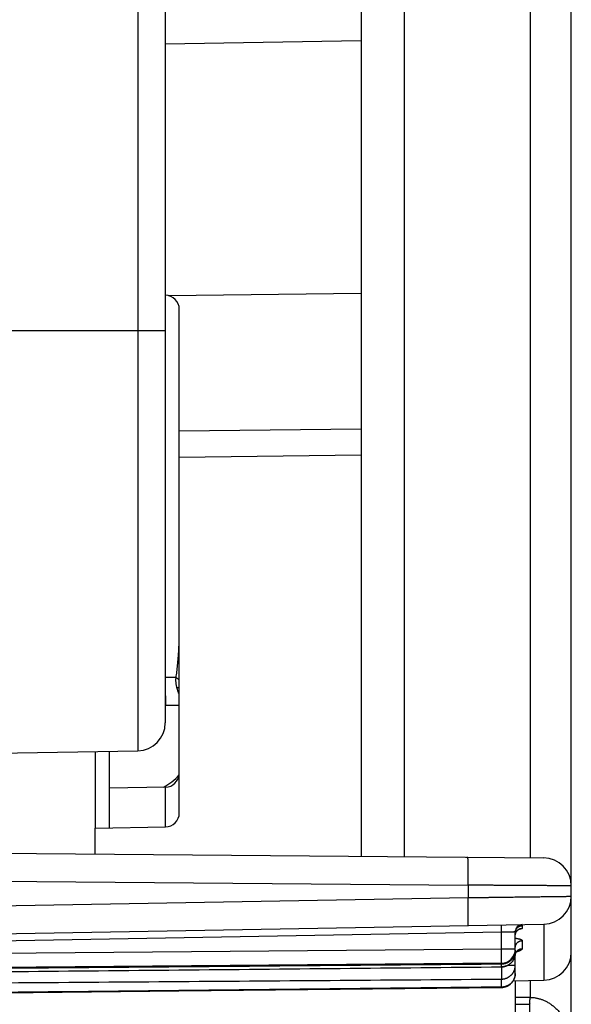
# Model space of a CAD drawing. Header units: inches. Extents: x 0 to 22, y 0 to 17.
# Tile 7 of 57: x 4.767 to 5.161, y 8.224 to 8.928. Entities that reach past the tile are written whole.
import ezdxf

# ---------------------------------------------------------------- set-up
doc = ezdxf.new("R2010")
doc.units = ezdxf.units.IN
doc.header["$LTSCALE"] = 1.21
doc.header["$MEASUREMENT"] = 0
doc.layers.get('0').update_dxf_attribs({"linetype": 'CONTINUOUS'})

msp = doc.modelspace()

# ---------------------------------------------------------------- linework, layer by layer
at = {"color": 7, "linetype": 'CONTINUOUS'}
for p, q in [((5.16118, 7.38386), (5.16118, 13.32864)), ((5.01118, 12.16744), (5.01118, 8.33006)), ((5.04171, 12.16771), (5.04171, 8.32979)), ((4.85153, 12.09209), (4.85153, 8.40541)), ((4.87118, 12.0721), (4.87118, 8.4254)), ((4.87118, 8.91058), (5.01118, 8.91302)), ((4.87348, 8.73066), (5.01118, 8.73234)), ((4.87118, 8.73092), (4.87136, 8.73092)), ((4.87136, 8.45775), (4.87136, 8.73092)), ((4.88118, 8.36101), (4.88118, 8.72092)), ((4.68618, 8.70575), (4.87118, 8.70575)), ((4.88118, 8.63399), (5.01118, 8.63558)), ((4.88118, 8.6152), (5.01118, 8.61679)), ((4.87887, 8.45775), (4.87118, 8.45775)), ((4.88118, 8.43775), (4.87118, 8.43775)), ((4.70653, 8.40288), (4.85153, 8.40541)), ((4.83118, 8.40505), (4.83118, 8.35031)), ((4.87136, 8.37944), (4.83118, 8.37874)), ((4.87136, 8.35101), (4.87136, 8.37944)), ((4.82118, 8.35014), (4.87136, 8.35101)), ((4.82118, 8.33172), (4.82118, 8.35014)), ((4.53301, 8.33423), (5.14136, 8.32892)), ((4.53283, 8.31424), (5.08749, 8.3094)), ((5.08749, 8.3094), (5.08749, 8.30052)), ((4.53263, 8.29083), (5.08749, 8.30052)), ((4.41318, 8.26875), (5.14153, 8.28146)), ((5.14153, 8.28146), (5.14153, 8.24146)), ((4.42327, 8.26393), (5.11127, 8.27594)), ((5.11127, 8.26366), (5.11127, 8.27594)), ((5.12118, 8.24633), (5.12118, 8.27619)), ((5.1261, 8.28043), (5.1261, 8.27855)), ((5.1261, 8.26977), (5.1261, 8.26403)), ((5.11127, 8.26366), (4.42327, 8.25766)), ((5.12118, 8.26366), (5.11127, 8.26366)), ((5.12118, 8.2629), (5.12115, 8.2629)), ((5.11127, 8.25366), (4.42327, 8.24766)), ((5.11127, 8.25103), (5.11127, 8.25291)), ((5.1158, 8.25213), (5.12118, 8.25213)), ((5.11127, 8.23655), (5.11127, 8.24228)), ((5.11969, 8.24108), (5.14153, 8.24146)), ((5.12118, 8.24111), (5.12118, 7.35296)), ((5.12118, 8.22945), (5.13171, 8.22926)), ((5.12118, 8.22445), (5.13144, 8.22427)), ((5.13144, 8.22427), (5.13144, 7.35314))]:
    msp.add_line(p, q, dxfattribs=at)
for points in [[(5.12118, 8.27357), (5.12119, 8.27378), (5.12121, 8.27413), (5.12127, 8.27448), (5.12135, 8.27482), (5.12145, 8.27516), (5.12157, 8.27548), (5.12172, 8.2758), (5.12188, 8.27609), (5.12206, 8.27636), (5.12224, 8.27661), (5.12243, 8.27682), (5.12261, 8.27702), (5.12279, 8.27719), (5.12297, 8.27733), (5.12313, 8.27746), (5.12328, 8.27756), (5.12342, 8.27765), (5.12354, 8.27772), (5.12365, 8.27779), (5.12375, 8.27784), (5.12384, 8.27788), (5.12392, 8.27791), (5.12399, 8.27794), (5.12404, 8.27796), (5.12407, 8.27797), (5.12408, 8.27798)], [(5.12118, 8.25914), (5.12119, 8.25937), (5.12122, 8.25972), (5.12128, 8.26007), (5.12137, 8.26039), (5.12147, 8.26069), (5.12159, 8.26097), (5.12172, 8.26122), (5.12185, 8.26143), (5.12198, 8.26162), (5.12211, 8.26178), (5.12222, 8.26191), (5.12233, 8.26202), (5.12243, 8.26211), (5.12251, 8.26218), (5.12258, 8.26223), (5.12263, 8.26227), (5.12266, 8.26229), (5.12267, 8.2623)], [(4.42328, 8.24445), (4.6516, 8.24663), (4.88103, 8.24881), (5.11128, 8.25099)], [(4.42329, 8.22888), (4.65148, 8.23136), (4.88091, 8.23385), (5.11129, 8.23633)]]:
    msp.add_lwpolyline(points, dxfattribs=at)
for centre, radius, start, end in [((4.87118, 8.72092), 0.01, 0, 89), ((4.85118, 8.4254), 0.02, 271, 360), ((4.85118, 8.41475), 0.04, 297.91846, 318.42786), ((4.87118, 8.38944), 0.01, 271, 356.57692), ((4.87118, 8.36101), 0.01, 271, 360), ((5.14118, 8.30892), 0.02, 359.99999, 89.49869), ((5.14118, 8.30146), 0.02, 271, 360), ((5.12618, 8.27619), 0.005, 90.99985, 180), ((5.11118, 8.26366), 0.01, 270.5, 360), ((5.14118, 8.26146), 0.02, 271, 360)]:
    msp.add_arc(centre, radius, start, end, dxfattribs=at)
for points, knots in [([(5.13168, 12.16849), (5.13168, 11.75297), (5.13172, 10.88866), (5.1317, 9.60884), (5.13171, 8.74453), (5.13171, 8.32901)], [0, 0, 0, 0, 0.324674, 0.675326, 1, 1, 1, 1]), ([(4.87887, 8.45775), (4.87909, 8.45912), (4.8795, 8.46203), (4.88004, 8.46673), (4.8805, 8.47206), (4.88088, 8.47807), (4.88113, 8.48467), (4.88118, 8.48926), (4.88118, 8.49163)], [0, 0, 0, 0, 0.122019, 0.260132, 0.416993, 0.594889, 0.791197, 1, 1, 1, 1]), ([(4.87171, 8.43775), (4.8717, 8.43775), (4.87168, 8.4378), (4.87167, 8.43786), (4.87165, 8.438), (4.87163, 8.43818), (4.87162, 8.43841), (4.8716, 8.43868), (4.87158, 8.43901), (4.87157, 8.43939), (4.87155, 8.43981), (4.87154, 8.44028), (4.87152, 8.44079), (4.87151, 8.44135), (4.87149, 8.44195), (4.87148, 8.44259), (4.87147, 8.44327), (4.87145, 8.44398), (4.87144, 8.44473), (4.87143, 8.44552), (4.87142, 8.44633), (4.87141, 8.44718), (4.8714, 8.44805), (4.87139, 8.44895), (4.87139, 8.44987), (4.87138, 8.45081), (4.87137, 8.45177), (4.87137, 8.45274), (4.87136, 8.45373), (4.87136, 8.45472), (4.87136, 8.45573), (4.87136, 8.45674), (4.87136, 8.45741), (4.87136, 8.45775)], [0, 0, 0, 0, 0.001557, 0.005502, 0.011958, 0.020933, 0.03241, 0.046364, 0.062762, 0.081561, 0.102716, 0.126171, 0.151867, 0.179739, 0.209715, 0.241718, 0.275667, 0.311474, 0.349048, 0.388292, 0.429105, 0.471384, 0.515019, 0.559898, 0.605907, 0.652927, 0.700837, 0.749516, 0.798837, 0.848674, 0.8989, 0.949385, 1, 1, 1, 1]), ([(4.87941, 8.45073), (4.87934, 8.45101), (4.87922, 8.45156), (4.87906, 8.45241), (4.87895, 8.45326), (4.87886, 8.45413), (4.87881, 8.45501), (4.87879, 8.4559), (4.87881, 8.45682), (4.87885, 8.45744), (4.87887, 8.45775)], [0, 0, 0, 0, 0.12095, 0.242241, 0.36416, 0.487016, 0.61118, 0.737416, 0.866677, 1, 1, 1, 1]), ([(4.87887, 8.45775), (4.87899, 8.45766), (4.87924, 8.45747), (4.87963, 8.45721), (4.88004, 8.45694), (4.88048, 8.45668), (4.88086, 8.45646), (4.8811, 8.45633), (4.88118, 8.45629)], [0, 0, 0, 0, 0.16509, 0.338013, 0.518335, 0.705566, 0.899175, 1, 1, 1, 1]), ([(4.87941, 8.45073), (4.87955, 8.4507), (4.87983, 8.45065), (4.88028, 8.45059), (4.88073, 8.45054), (4.88103, 8.45052), (4.88118, 8.45051)], [0, 0, 0, 0, 0.238572, 0.487784, 0.747083, 1, 1, 1, 1]), ([(4.88118, 8.44566), (4.88109, 8.44586), (4.88087, 8.44634), (4.88055, 8.44711), (4.88022, 8.44798), (4.87992, 8.44888), (4.87965, 8.44979), (4.87948, 8.45041), (4.87941, 8.45073)], [0, 0, 0, 0, 0.122255, 0.292146, 0.465326, 0.641345, 0.819737, 1, 1, 1, 1]), ([(4.82136, 8.35014), (4.82136, 8.35094), (4.82136, 8.35318), (4.82136, 8.3568), (4.82136, 8.36098), (4.82136, 8.36506), (4.82136, 8.36904), (4.82136, 8.37291), (4.82136, 8.37667), (4.82136, 8.38032), (4.82136, 8.38384), (4.82136, 8.38724), (4.82136, 8.39051), (4.82136, 8.39368), (4.82136, 8.39674), (4.82136, 8.39967), (4.82136, 8.40237), (4.82136, 8.40408), (4.82136, 8.40488)], [0, 0, 0, 0, 0.044224, 0.122369, 0.198737, 0.273266, 0.345917, 0.416656, 0.485422, 0.552072, 0.61645, 0.678447, 0.73822, 0.796039, 0.852096, 0.905896, 0.956344, 1, 1, 1, 1]), ([(5.08747, 8.3094), (5.08747, 8.30974), (5.08748, 8.31042), (5.08749, 8.31145), (5.08749, 8.31247), (5.0875, 8.31348), (5.0875, 8.31448), (5.08751, 8.31547), (5.08751, 8.31644), (5.08751, 8.31739), (5.08751, 8.31832), (5.08751, 8.31923), (5.08751, 8.32011), (5.08751, 8.32096), (5.0875, 8.32178), (5.0875, 8.32257), (5.08749, 8.32333), (5.08749, 8.32405), (5.08749, 8.32473), (5.08748, 8.32537), (5.08748, 8.32596), (5.08748, 8.32651), (5.08747, 8.32701), (5.08745, 8.32746), (5.08742, 8.32786), (5.08738, 8.32822), (5.08732, 8.32853), (5.08724, 8.3288), (5.08714, 8.32902), (5.08703, 8.32919), (5.08689, 8.32931), (5.08673, 8.32939), (5.08662, 8.3294), (5.08656, 8.3294)], [0, 0, 0, 0, 0.050428, 0.100718, 0.150738, 0.200358, 0.249448, 0.29788, 0.345526, 0.392264, 0.437965, 0.482503, 0.525752, 0.567593, 0.607927, 0.646669, 0.683738, 0.719041, 0.752438, 0.783775, 0.812922, 0.83978, 0.864317, 0.886527, 0.906431, 0.924082, 0.939571, 0.953007, 0.964541, 0.974436, 0.983168, 0.991429, 1, 1, 1, 1]), ([(5.16118, 8.30892), (5.16117, 8.30892), (5.1611, 8.30892), (5.16094, 8.30893), (5.16069, 8.30893), (5.16033, 8.30893), (5.15987, 8.30893), (5.15931, 8.30894), (5.15865, 8.30894), (5.15789, 8.30894), (5.15703, 8.30895), (5.15608, 8.30896), (5.15503, 8.30896), (5.15388, 8.30897), (5.15264, 8.30898), (5.15131, 8.30899), (5.14989, 8.309), (5.14839, 8.30901), (5.14681, 8.30902), (5.14514, 8.30903), (5.14339, 8.30904), (5.14156, 8.30905), (5.13965, 8.30906), (5.13766, 8.30907), (5.13561, 8.30909), (5.1335, 8.3091), (5.13132, 8.30911), (5.12908, 8.30913), (5.12678, 8.30914), (5.12442, 8.30916), (5.12201, 8.30917), (5.11955, 8.30919), (5.11704, 8.30921), (5.11449, 8.30922), (5.11191, 8.30924), (5.10929, 8.30926), (5.10663, 8.30927), (5.10395, 8.30929), (5.10125, 8.30931), (5.09852, 8.30932), (5.09577, 8.30934), (5.09301, 8.30936), (5.09025, 8.30938), (5.08841, 8.30939), (5.08749, 8.3094)], [0, 0, 0, 0, 0.000694, 0.002781, 0.006262, 0.011132, 0.017382, 0.024999, 0.033967, 0.044275, 0.05591, 0.068862, 0.083121, 0.098679, 0.115506, 0.133558, 0.152792, 0.173182, 0.19471, 0.217362, 0.241126, 0.265989, 0.291918, 0.318843, 0.346689, 0.375406, 0.404975, 0.435374, 0.466584, 0.498586, 0.53135, 0.564803, 0.598862, 0.633454, 0.668543, 0.7041, 0.740093, 0.776489, 0.813249, 0.850315, 0.887615, 0.92507, 0.962604, 1, 1, 1, 1]), ([(5.08749, 8.30052), (5.08842, 8.30053), (5.09026, 8.30055), (5.09303, 8.30059), (5.09579, 8.30062), (5.09853, 8.30066), (5.10126, 8.30069), (5.10397, 8.30073), (5.10665, 8.30076), (5.1093, 8.3008), (5.11192, 8.30083), (5.11451, 8.30086), (5.11705, 8.3009), (5.11956, 8.30093), (5.12202, 8.30096), (5.12444, 8.30099), (5.12679, 8.30102), (5.12909, 8.30105), (5.13133, 8.30108), (5.13351, 8.30111), (5.13562, 8.30113), (5.13767, 8.30116), (5.13965, 8.30118), (5.14156, 8.30121), (5.14339, 8.30123), (5.14514, 8.30126), (5.14681, 8.30128), (5.1484, 8.3013), (5.1499, 8.30132), (5.15132, 8.30133), (5.15264, 8.30135), (5.15388, 8.30137), (5.15503, 8.30138), (5.15608, 8.30139), (5.15703, 8.30141), (5.15789, 8.30142), (5.15865, 8.30143), (5.15931, 8.30144), (5.15987, 8.30144), (5.16033, 8.30145), (5.16069, 8.30145), (5.16094, 8.30146), (5.1611, 8.30146), (5.16117, 8.30146), (5.16118, 8.30146)], [0, 0, 0, 0, 0.037603, 0.075172, 0.11264, 0.149936, 0.186992, 0.223742, 0.26013, 0.296118, 0.331669, 0.36675, 0.401334, 0.435385, 0.46883, 0.501584, 0.533577, 0.564778, 0.595168, 0.624727, 0.653436, 0.681272, 0.708188, 0.734109, 0.758964, 0.78272, 0.805364, 0.826885, 0.847268, 0.866494, 0.88454, 0.90136, 0.916912, 0.931166, 0.944113, 0.955743, 0.966047, 0.975012, 0.982625, 0.988873, 0.99374, 0.99722, 0.999307, 1, 1, 1, 1]), ([(5.08762, 8.28052), (5.08761, 8.28052), (5.0876, 8.28057), (5.08759, 8.28064), (5.08758, 8.28077), (5.08758, 8.28095), (5.08758, 8.28118), (5.08758, 8.28145), (5.08758, 8.28178), (5.08758, 8.28215), (5.08759, 8.28258), (5.0876, 8.28304), (5.0876, 8.28356), (5.08761, 8.28411), (5.08761, 8.28471), (5.08762, 8.28535), (5.08762, 8.28603), (5.08762, 8.28675), (5.08762, 8.2875), (5.08761, 8.28828), (5.08761, 8.2891), (5.0876, 8.28994), (5.0876, 8.29082), (5.08759, 8.29172), (5.08758, 8.29264), (5.08757, 8.29358), (5.08756, 8.29453), (5.08755, 8.29551), (5.08754, 8.29649), (5.08753, 8.29749), (5.08751, 8.2985), (5.0875, 8.2995), (5.0875, 8.30018), (5.08749, 8.30052)], [0, 0, 0, 0, 0.001445, 0.005314, 0.011705, 0.020619, 0.032039, 0.045938, 0.062285, 0.081041, 0.102163, 0.12559, 0.151265, 0.179126, 0.209102, 0.241114, 0.275078, 0.310905, 0.3485, 0.387769, 0.42861, 0.47092, 0.51459, 0.559507, 0.605557, 0.65262, 0.700575, 0.749298, 0.798665, 0.848547, 0.898817, 0.949345, 1, 1, 1, 1]), ([(5.11127, 8.27594), (5.11127, 8.27605), (5.11126, 8.27629), (5.11126, 8.27665), (5.11125, 8.277), (5.11125, 8.27734), (5.11124, 8.27768), (5.11124, 8.27801), (5.11123, 8.27833), (5.11123, 8.27863), (5.11123, 8.27893), (5.11122, 8.2792), (5.11122, 8.27946), (5.11122, 8.27971), (5.11122, 8.27993), (5.11122, 8.28013), (5.11122, 8.28032), (5.11122, 8.28047), (5.11122, 8.28061), (5.11122, 8.28072), (5.11122, 8.28081), (5.11122, 8.28088), (5.11123, 8.28091), (5.11122, 8.28093), (5.11123, 8.28093)], [0, 0, 0, 0, 0.071331, 0.142298, 0.212539, 0.281697, 0.349419, 0.41536, 0.479184, 0.540566, 0.599194, 0.654769, 0.707007, 0.755643, 0.800429, 0.841137, 0.877559, 0.909511, 0.936829, 0.959376, 0.977037, 0.989723, 0.997378, 1, 1, 1, 1]), ([(5.11127, 8.27594), (5.11147, 8.27594), (5.11187, 8.27595), (5.11247, 8.27597), (5.11306, 8.27598), (5.11365, 8.276), (5.11422, 8.27601), (5.11479, 8.27603), (5.11534, 8.27604), (5.11588, 8.27606), (5.1164, 8.27607), (5.1169, 8.27608), (5.11738, 8.2761), (5.11784, 8.27611), (5.11828, 8.27612), (5.11869, 8.27613), (5.11907, 8.27614), (5.11942, 8.27615), (5.11975, 8.27616), (5.12004, 8.27616), (5.1203, 8.27617), (5.12053, 8.27618), (5.12072, 8.27618), (5.12088, 8.27619), (5.12101, 8.27619), (5.1211, 8.27619), (5.12115, 8.27619), (5.12118, 8.27619), (5.12118, 8.27619)], [0, 0, 0, 0, 0.06058, 0.120917, 0.180787, 0.23997, 0.29825, 0.355413, 0.411252, 0.465574, 0.51819, 0.568914, 0.617555, 0.663929, 0.707861, 0.749192, 0.787786, 0.823508, 0.85623, 0.88583, 0.9122, 0.935243, 0.954881, 0.971046, 0.98368, 0.992736, 0.998183, 1, 1, 1, 1]), ([(5.12118, 8.27357), (5.12118, 8.27368), (5.12119, 8.27392), (5.12123, 8.27427), (5.12129, 8.27462), (5.12138, 8.27496), (5.12149, 8.27529), (5.12162, 8.27562), (5.12178, 8.27593), (5.12196, 8.27624), (5.12216, 8.27653), (5.12237, 8.2768), (5.12261, 8.27706), (5.12287, 8.27731), (5.12314, 8.27753), (5.12343, 8.27773), (5.12373, 8.27792), (5.12405, 8.27808), (5.12437, 8.27822), (5.1247, 8.27833), (5.12505, 8.27842), (5.12539, 8.27849), (5.12574, 8.27854), (5.12598, 8.27855), (5.1261, 8.27855)], [0, 0, 0, 0, 0.045381, 0.090764, 0.13615, 0.18154, 0.226936, 0.272338, 0.317749, 0.363168, 0.408596, 0.454035, 0.499484, 0.544943, 0.590413, 0.635893, 0.681382, 0.72688, 0.772387, 0.8179, 0.86342, 0.908944, 0.954471, 1, 1, 1, 1]), ([(5.12118, 8.27544), (5.12118, 8.27556), (5.12119, 8.27579), (5.12122, 8.27603), (5.12123, 8.27614)], [0, 0, 0, 0, 0.499998, 1, 1, 1, 1]), ([(5.12124, 8.27618), (5.12125, 8.27629), (5.12129, 8.2765), (5.12138, 8.27683), (5.12149, 8.27717), (5.12162, 8.27749), (5.12178, 8.27781), (5.12196, 8.27812), (5.12216, 8.27841), (5.12237, 8.27868), (5.12261, 8.27894), (5.12287, 8.27919), (5.12314, 8.27941), (5.12343, 8.27962), (5.12373, 8.2798), (5.12405, 8.27996), (5.12437, 8.2801), (5.1247, 8.28022), (5.12505, 8.28031), (5.12539, 8.28038), (5.12574, 8.28042), (5.12598, 8.28043), (5.1261, 8.28043)], [0, 0, 0, 0, 0.044218, 0.094498, 0.14478, 0.195064, 0.245351, 0.295641, 0.345933, 0.396229, 0.446528, 0.49683, 0.547136, 0.597445, 0.647757, 0.698071, 0.748389, 0.798708, 0.849029, 0.899352, 0.949676, 1, 1, 1, 1]), ([(5.124, 8.28069), (5.12412, 8.28069), (5.12436, 8.28068), (5.1247, 8.28066), (5.12502, 8.28064), (5.1253, 8.28062), (5.12554, 8.28059), (5.12573, 8.28057), (5.12588, 8.28054), (5.126, 8.28051), (5.12607, 8.28048), (5.1261, 8.28045), (5.1261, 8.28043)], [0, 0, 0, 0, 0.163681, 0.332687, 0.483166, 0.614688, 0.726893, 0.819585, 0.892651, 0.946165, 0.980786, 1, 1, 1, 1]), ([(5.1261, 8.27855), (5.1261, 8.27853), (5.12607, 8.27847), (5.126, 8.27841), (5.12589, 8.27834), (5.12574, 8.27827), (5.12554, 8.2782), (5.1253, 8.27813), (5.12502, 8.27806), (5.1247, 8.27799), (5.12439, 8.27792), (5.12419, 8.27789), (5.1241, 8.27787)], [0, 0, 0, 0, 0.032419, 0.07614, 0.136044, 0.213921, 0.310384, 0.425565, 0.559284, 0.711235, 0.881129, 1, 1, 1, 1]), ([(5.12118, 8.2715), (5.12125, 8.27149), (5.12152, 8.27146), (5.12196, 8.2714), (5.1225, 8.27131), (5.12301, 8.27122), (5.12348, 8.27112), (5.12392, 8.27102), (5.12432, 8.27092), (5.12469, 8.27081), (5.12501, 8.27069), (5.12529, 8.27057), (5.12553, 8.27045), (5.12573, 8.27032), (5.12589, 8.27019), (5.12601, 8.27006), (5.12608, 8.26992), (5.1261, 8.26982), (5.1261, 8.26977)], [0, 0, 0, 0, 0.040073, 0.146695, 0.247841, 0.343229, 0.432614, 0.515782, 0.59252, 0.66266, 0.726104, 0.782829, 0.832911, 0.876529, 0.91404, 0.946171, 0.974183, 1, 1, 1, 1]), ([(5.12118, 8.26484), (5.12118, 8.26496), (5.12119, 8.26519), (5.12123, 8.26554), (5.12129, 8.26588), (5.12138, 8.26622), (5.12149, 8.26655), (5.12162, 8.26687), (5.12178, 8.26718), (5.12196, 8.26748), (5.12216, 8.26777), (5.12237, 8.26805), (5.12261, 8.2683), (5.12287, 8.26854), (5.12314, 8.26876), (5.12343, 8.26896), (5.12373, 8.26915), (5.12405, 8.26931), (5.12437, 8.26944), (5.1247, 8.26956), (5.12505, 8.26965), (5.12539, 8.26972), (5.12574, 8.26976), (5.12598, 8.26977), (5.1261, 8.26977)], [0, 0, 0, 0, 0.045136, 0.090279, 0.135435, 0.180609, 0.225808, 0.271037, 0.316299, 0.3616, 0.406942, 0.452328, 0.497758, 0.543234, 0.588755, 0.634319, 0.679926, 0.725571, 0.77125, 0.816961, 0.862697, 0.908452, 0.954222, 1, 1, 1, 1]), ([(5.11127, 8.25366), (5.11128, 8.25366), (5.11127, 8.2537), (5.11128, 8.25374), (5.11128, 8.25384), (5.11129, 8.25397), (5.11129, 8.25413), (5.1113, 8.25432), (5.1113, 8.25456), (5.1113, 8.25482), (5.1113, 8.25512), (5.1113, 8.25544), (5.11131, 8.2558), (5.11131, 8.25619), (5.11131, 8.2566), (5.11131, 8.25704), (5.11131, 8.2575), (5.1113, 8.25799), (5.1113, 8.2585), (5.1113, 8.25902), (5.1113, 8.25956), (5.1113, 8.26012), (5.11129, 8.26069), (5.11129, 8.26127), (5.11128, 8.26186), (5.11128, 8.26246), (5.11127, 8.26306), (5.11127, 8.26346), (5.11127, 8.26366)], [0, 0, 0, 0, 0.001899, 0.007389, 0.016492, 0.029178, 0.045404, 0.065111, 0.088228, 0.114671, 0.144344, 0.177138, 0.212935, 0.251603, 0.293001, 0.336979, 0.383376, 0.432022, 0.482741, 0.535348, 0.589649, 0.645449, 0.702541, 0.76072, 0.819771, 0.879481, 0.93963, 1, 1, 1, 1]), ([(5.12118, 8.2629), (5.12118, 8.2627), (5.12117, 8.2623), (5.12112, 8.2617), (5.12103, 8.2611), (5.1209, 8.26052), (5.12074, 8.25994), (5.12055, 8.25937), (5.12032, 8.25881), (5.12005, 8.25827), (5.11976, 8.25775), (5.11944, 8.25724), (5.11908, 8.25676), (5.1187, 8.2563), (5.11829, 8.25586), (5.11785, 8.25544), (5.11739, 8.25506), (5.11691, 8.2547), (5.11641, 8.25437), (5.11588, 8.25407), (5.11534, 8.25381), (5.11479, 8.25357), (5.11422, 8.25337), (5.11365, 8.25321), (5.11306, 8.25308), (5.11247, 8.25298), (5.11187, 8.25292), (5.11147, 8.25291), (5.11127, 8.25291)], [0, 0, 0, 0, 0.038454, 0.076909, 0.115364, 0.153821, 0.192278, 0.230736, 0.269195, 0.307656, 0.346119, 0.384585, 0.423052, 0.46152, 0.49999, 0.538461, 0.576938, 0.615419, 0.653897, 0.692374, 0.730851, 0.76933, 0.807825, 0.846319, 0.884786, 0.923214, 0.961612, 1, 1, 1, 1]), ([(5.11127, 8.25103), (5.11147, 8.25103), (5.11187, 8.25105), (5.11246, 8.2511), (5.11306, 8.2512), (5.11364, 8.25133), (5.11422, 8.25149), (5.11479, 8.25169), (5.11534, 8.25192), (5.11588, 8.25219), (5.1164, 8.25249), (5.11691, 8.25282), (5.11739, 8.25317), (5.11785, 8.25356), (5.11829, 8.25397), (5.1187, 8.25441), (5.11908, 8.25487), (5.11943, 8.25535), (5.11976, 8.25586), (5.12005, 8.25638), (5.12032, 8.25692), (5.12054, 8.25748), (5.12074, 8.25804), (5.1209, 8.25862), (5.12103, 8.25921), (5.12112, 8.2598), (5.12115, 8.2602), (5.12116, 8.2604)], [0, 0, 0, 0, 0.039924, 0.079862, 0.119848, 0.159889, 0.199971, 0.240051, 0.280104, 0.32015, 0.360192, 0.400233, 0.440273, 0.480302, 0.520319, 0.560329, 0.600332, 0.640328, 0.680318, 0.720299, 0.760274, 0.800242, 0.840205, 0.880165, 0.92012, 0.960072, 1, 1, 1, 1]), ([(5.12118, 8.26099), (5.12118, 8.26079), (5.12117, 8.26039), (5.12112, 8.25979), (5.12102, 8.25919), (5.1209, 8.25859), (5.12073, 8.25799), (5.12052, 8.2574), (5.12028, 8.25683), (5.12, 8.25627), (5.11969, 8.25572), (5.11933, 8.25519), (5.11895, 8.25469), (5.11853, 8.25421), (5.11809, 8.25375), (5.11761, 8.25332), (5.11711, 8.25293), (5.11658, 8.25257), (5.11604, 8.25224), (5.11547, 8.25195), (5.1149, 8.2517), (5.1143, 8.25149), (5.11371, 8.25131), (5.1131, 8.25117), (5.11249, 8.25107), (5.11189, 8.25101), (5.11148, 8.251), (5.11128, 8.25099)], [0, 0, 0, 0, 0.038668, 0.077283, 0.116263, 0.155152, 0.195164, 0.235432, 0.275152, 0.314225, 0.355344, 0.396674, 0.436856, 0.476672, 0.518994, 0.559727, 0.599273, 0.641468, 0.68193, 0.721972, 0.763067, 0.802635, 0.842941, 0.882654, 0.921878, 0.961225, 1, 1, 1, 1]), ([(5.12119, 8.25941), (5.12119, 8.25943), (5.1212, 8.25957), (5.12123, 8.25983), (5.12129, 8.26017), (5.12138, 8.2605), (5.12149, 8.26083), (5.12162, 8.26115), (5.12178, 8.26146), (5.12196, 8.26176), (5.12216, 8.26205), (5.12234, 8.26228), (5.12246, 8.26241), (5.12251, 8.26246)], [0, 0, 0, 0, 0.022753, 0.12467, 0.226631, 0.328656, 0.430765, 0.532975, 0.635303, 0.737761, 0.84036, 0.943107, 1, 1, 1, 1]), ([(5.1261, 8.26403), (5.1261, 8.26397), (5.12608, 8.26385), (5.12601, 8.26368), (5.12589, 8.2635), (5.12573, 8.26332), (5.12553, 8.26315), (5.12529, 8.26298), (5.125, 8.26281), (5.12468, 8.26264), (5.12431, 8.26247), (5.12391, 8.26231), (5.12346, 8.26215), (5.12299, 8.262), (5.12252, 8.26186), (5.12222, 8.26178), (5.12208, 8.26174)], [0, 0, 0, 0, 0.03603, 0.074656, 0.11764, 0.166225, 0.221204, 0.283046, 0.35197, 0.428064, 0.511345, 0.601765, 0.699179, 0.803351, 0.914002, 1, 1, 1, 1]), ([(5.12251, 8.26246), (5.12254, 8.26249), (5.12266, 8.26262), (5.12287, 8.26281), (5.12314, 8.26303), (5.12343, 8.26323), (5.12373, 8.26341), (5.12405, 8.26357), (5.12437, 8.2637), (5.1247, 8.26382), (5.12505, 8.26391), (5.12539, 8.26397), (5.12574, 8.26402), (5.12598, 8.26403), (5.1261, 8.26403)], [0, 0, 0, 0, 0.038777, 0.125637, 0.212625, 0.29974, 0.386975, 0.47432, 0.561766, 0.649299, 0.736905, 0.824569, 0.912273, 1, 1, 1, 1]), ([(5.11127, 8.25291), (5.03449, 8.25226), (4.88128, 8.25098), (4.65194, 8.24906), (4.49939, 8.24778), (4.42327, 8.24714)], [0, 0, 0, 0, 0.334775, 0.6681, 1, 1, 1, 1]), ([(5.11127, 8.25291), (5.11127, 8.25292), (5.11128, 8.25296), (5.11128, 8.25305), (5.11128, 8.25317), (5.11129, 8.25332), (5.11129, 8.25344), (5.11129, 8.2535)], [0, 0, 0, 0, 0.076883, 0.215854, 0.416543, 0.678244, 1, 1, 1, 1]), ([(4.42327, 8.24449), (4.49936, 8.24522), (4.65189, 8.24667), (4.88122, 8.24885), (5.03447, 8.2503), (5.11127, 8.25103)], [0, 0, 0, 0, 0.331774, 0.665097, 1, 1, 1, 1]), ([(5.11127, 8.24228), (5.11147, 8.24228), (5.11187, 8.24229), (5.11247, 8.24235), (5.11306, 8.24244), (5.11365, 8.24257), (5.11422, 8.24274), (5.11479, 8.24293), (5.11535, 8.24316), (5.11588, 8.24343), (5.11641, 8.24372), (5.11691, 8.24404), (5.11739, 8.2444), (5.11785, 8.24478), (5.11829, 8.24519), (5.1187, 8.24562), (5.11908, 8.24608), (5.11944, 8.24656), (5.11976, 8.24705), (5.12005, 8.24757), (5.12032, 8.2481), (5.12055, 8.24865), (5.12074, 8.24921), (5.1209, 8.24978), (5.12103, 8.25036), (5.12112, 8.25095), (5.12117, 8.25154), (5.12118, 8.25193), (5.12118, 8.25213)], [0, 0, 0, 0, 0.038681, 0.077364, 0.116059, 0.154769, 0.193482, 0.232177, 0.270839, 0.309476, 0.348086, 0.386668, 0.425222, 0.463741, 0.502225, 0.540676, 0.579094, 0.617479, 0.655833, 0.694157, 0.732453, 0.770724, 0.808972, 0.847201, 0.885415, 0.923617, 0.961811, 1, 1, 1, 1]), ([(5.11127, 8.25103), (5.11127, 8.25102), (5.11127, 8.25099), (5.11128, 8.251), (5.11128, 8.251)], [0, 0, 0, 0, 0.984151, 1, 1, 1, 1]), ([(5.11128, 8.25092), (5.11128, 8.25072), (5.11128, 8.25032), (5.11128, 8.24972), (5.11129, 8.24914), (5.11129, 8.24856), (5.11129, 8.248), (5.11129, 8.24746), (5.1113, 8.24693), (5.1113, 8.24642), (5.1113, 8.24593), (5.1113, 8.24547), (5.1113, 8.24503), (5.1113, 8.24461), (5.11129, 8.24423), (5.11129, 8.24387), (5.11129, 8.24354), (5.11129, 8.24325), (5.11129, 8.24299), (5.11128, 8.24276), (5.11128, 8.24257), (5.11127, 8.24241), (5.11127, 8.24232), (5.11127, 8.24228)], [0, 0, 0, 0, 0.069632, 0.138485, 0.206304, 0.272838, 0.337839, 0.401069, 0.462291, 0.52128, 0.577817, 0.631692, 0.682706, 0.73067, 0.775406, 0.816749, 0.854545, 0.888655, 0.918953, 0.945325, 0.967676, 0.985923, 1, 1, 1, 1]), ([(5.12118, 8.24633), (5.12118, 8.24613), (5.12117, 8.24574), (5.12111, 8.24514), (5.12102, 8.24455), (5.12089, 8.24397), (5.12073, 8.24339), (5.12053, 8.24283), (5.12029, 8.24228), (5.12002, 8.24174), (5.11972, 8.24122), (5.11938, 8.24072), (5.11902, 8.24025), (5.11863, 8.23979), (5.11821, 8.23936), (5.11776, 8.23895), (5.11728, 8.23857), (5.11679, 8.23822), (5.11628, 8.23791), (5.11575, 8.23762), (5.11521, 8.23737), (5.11466, 8.23716), (5.11411, 8.23697), (5.11355, 8.23682), (5.11298, 8.2367), (5.11241, 8.23662), (5.11184, 8.23657), (5.11146, 8.23655), (5.11127, 8.23655)], [0, 0, 0, 0, 0.038612, 0.077232, 0.115867, 0.154521, 0.1932, 0.231906, 0.270646, 0.30943, 0.348265, 0.38715, 0.42607, 0.465011, 0.504, 0.543098, 0.582358, 0.621663, 0.660775, 0.699489, 0.737805, 0.775846, 0.813734, 0.851444, 0.888927, 0.926167, 0.963178, 1, 1, 1, 1]), ([(5.11129, 8.23633), (5.11149, 8.23633), (5.11188, 8.23635), (5.11247, 8.23641), (5.11305, 8.2365), (5.11362, 8.23663), (5.11418, 8.23678), (5.11472, 8.23697), (5.11526, 8.23719), (5.11577, 8.23744), (5.11627, 8.23772), (5.11675, 8.23802), (5.11722, 8.23835), (5.11766, 8.23871), (5.11808, 8.23908), (5.11848, 8.23949), (5.11886, 8.23991), (5.11921, 8.24035), (5.11953, 8.24081), (5.11983, 8.2413), (5.12011, 8.24181), (5.12035, 8.24233), (5.12057, 8.24287), (5.12076, 8.24343), (5.12091, 8.24399), (5.12103, 8.24457), (5.12112, 8.24515), (5.12117, 8.24574), (5.12118, 8.24613), (5.12118, 8.24633)], [0, 0, 0, 0, 0.037993, 0.075938, 0.113506, 0.150694, 0.188333, 0.22495, 0.261668, 0.299179, 0.335031, 0.3713, 0.408541, 0.444465, 0.480209, 0.516925, 0.554062, 0.589206, 0.625269, 0.662314, 0.699664, 0.736339, 0.773665, 0.810992, 0.848784, 0.88633, 0.924198, 0.961972, 1, 1, 1, 1]), ([(4.42327, 8.23719), (4.49941, 8.23776), (4.65199, 8.23889), (4.88132, 8.24058), (5.03452, 8.24171), (5.11127, 8.24228)], [0, 0, 0, 0, 0.331995, 0.665321, 1, 1, 1, 1]), ([(5.11127, 8.23655), (5.03442, 8.23572), (4.88114, 8.23407), (4.65181, 8.2316), (4.49932, 8.22995), (4.42327, 8.22912)], [0, 0, 0, 0, 0.335079, 0.6684, 1, 1, 1, 1]), ([(5.11129, 8.23634), (5.11129, 8.23634), (5.11128, 8.23634), (5.11129, 8.23639), (5.11127, 8.23645), (5.11127, 8.23651), (5.11127, 8.23655)], [0, 0, 0, 0, 0.015113, 0.183034, 0.511531, 1, 1, 1, 1]), ([(5.13169, 8.22432), (5.13169, 8.22433), (5.13169, 8.22439), (5.13168, 8.22447), (5.13168, 8.22459), (5.13168, 8.22472), (5.13168, 8.22488), (5.13167, 8.22506), (5.13167, 8.22527), (5.13167, 8.22549), (5.13167, 8.22573), (5.13167, 8.22599), (5.13167, 8.22627), (5.13167, 8.22656), (5.13168, 8.22687), (5.13168, 8.22719), (5.13168, 8.22752), (5.13169, 8.22786), (5.13169, 8.2282), (5.13169, 8.22855), (5.1317, 8.22891), (5.1317, 8.22914), (5.13171, 8.22926)], [0, 0, 0, 0, 0.012839, 0.030683, 0.053448, 0.081024, 0.113274, 0.150037, 0.191129, 0.236343, 0.285452, 0.338207, 0.394342, 0.453572, 0.515596, 0.580097, 0.646747, 0.715204, 0.785119, 0.856133, 0.927883, 1, 1, 1, 1]), ([(5.13171, 8.22926), (5.13204, 8.22926), (5.13272, 8.22922), (5.13374, 8.22914), (5.13476, 8.22902), (5.13579, 8.22885), (5.13681, 8.22865), (5.13783, 8.2284), (5.13886, 8.22811), (5.13988, 8.22778), (5.1409, 8.22739), (5.14193, 8.22696), (5.14296, 8.22647), (5.14401, 8.22592), (5.14505, 8.22531), (5.1461, 8.22464), (5.14715, 8.22391), (5.14819, 8.22311), (5.14922, 8.22225), (5.15024, 8.22131), (5.15125, 8.22031), (5.15224, 8.21922), (5.15321, 8.21805), (5.15416, 8.2168), (5.15507, 8.21547), (5.15594, 8.21406), (5.15677, 8.21256), (5.15755, 8.21099), (5.15827, 8.20935), (5.15892, 8.20764), (5.15951, 8.20586), (5.16001, 8.20402), (5.16043, 8.20213), (5.16076, 8.20021), (5.161, 8.19824), (5.16115, 8.19626), (5.16118, 8.19493), (5.16118, 8.19427)], [0, 0, 0, 0, 0.020016, 0.040202, 0.060553, 0.081062, 0.101718, 0.122512, 0.143463, 0.164662, 0.186218, 0.208241, 0.230844, 0.254105, 0.278026, 0.302604, 0.327846, 0.353754, 0.380343, 0.40767, 0.435813, 0.464846, 0.494828, 0.525772, 0.557673, 0.590529, 0.624304, 0.658947, 0.694404, 0.730631, 0.767591, 0.80524, 0.843482, 0.8822, 0.921274, 0.960582, 1, 1, 1, 1]), ([(5.13171, 8.22426), (5.1317, 8.22426), (5.1317, 8.22429), (5.1317, 8.2243), (5.13169, 8.22432)], [0, 0, 0, 0, 0.268047, 1, 1, 1, 1])]:
    msp.add_open_spline(points, degree=3, knots=knots, dxfattribs=at)
for points in [[(5.12123, 8.27614), (5.12123, 8.27616), (5.12124, 8.27617), (5.12124, 8.27618)], [(5.12396, 8.27785), (5.12387, 8.27783), (5.12378, 8.27782), (5.12369, 8.2778)], [(5.1241, 8.27787), (5.12405, 8.27786), (5.12401, 8.27786), (5.12396, 8.27785)], [(5.12116, 8.2604), (5.12118, 8.26059), (5.12118, 8.26079), (5.12118, 8.26099)], [(5.11129, 8.2535), (5.11129, 8.25356), (5.11129, 8.25361), (5.11129, 8.25366)], [(5.11128, 8.25099), (5.11128, 8.25097), (5.11128, 8.25094), (5.11128, 8.25092)], [(5.13171, 8.24129), (5.13171, 8.23728), (5.13171, 8.23327), (5.13171, 8.22926)]]:
    msp.add_open_spline(points, degree=3, dxfattribs=at)

doc.saveas('drawing.dxf')
